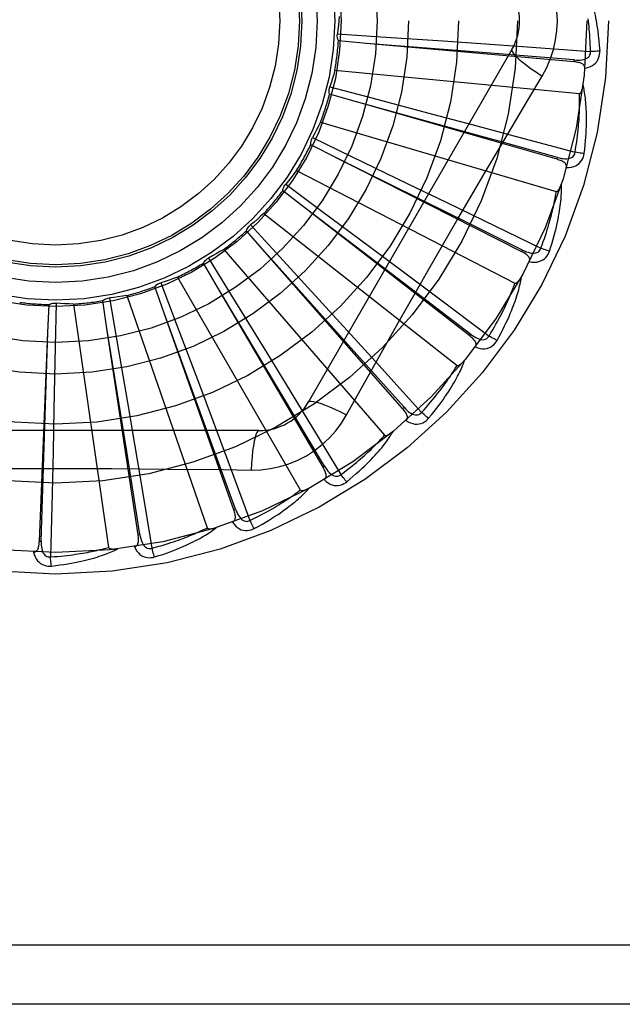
# Model space of a CAD drawing. Header units: inches. Extents: x 0 to 189, y 0 to 122.
# Tile 88 of 226: x 40.853 to 41.16, y 77.746 to 78.246. Entities that reach past the tile are written whole.
import ezdxf

# ---------------------------------------------------------------- set-up
doc = ezdxf.new("R2010")
doc.units = ezdxf.units.IN
doc.header["$LTSCALE"] = 10.3888888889
doc.header["$MEASUREMENT"] = 0
doc.linetypes.add('HIDDEN', pattern=[0.2, 0.1, -0.1])
doc.layers.add('LEFTHAND_DOOR_ASSEMBLY', color=7, linetype='CONTINUOUS')

msp = doc.modelspace()

# ---------------------------------------------------------------- linework, layer by layer
at = {"layer": 'LEFTHAND_DOOR_ASSEMBLY', "color": 8, "linetype": 'HIDDEN'}
for p, q in [((41.0150885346, 78.2389488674), (41.0371310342, 78.2374746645)), ((41.0371310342, 78.2374746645), (41.0689233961, 78.2352988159)), ((41.0298430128, 78.2340346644), (41.015641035, 78.2353121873)), ((41.1355223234, 78.2246800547), (41.0298430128, 78.2340346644)), ((41.0689233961, 78.2352988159), (41.09039768, 78.23379687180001)), ((41.09039768, 78.23379687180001), (41.1116326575, 78.23228084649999)), ((41.1116326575, 78.23228084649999), (41.1438434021, 78.2299339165)), ((41.10389360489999, 78.2309244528), (41.0004516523, 78.0517577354)), ((41.1355224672, 78.224680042), (41.1356067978, 78.2256359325)), ((41.0138106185, 78.22046066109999), (41.1382135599, 78.2085816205)), ((41.0112569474, 78.2119405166), (41.0326221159, 78.20632138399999)), ((41.0248147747, 78.2043228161), (41.0111112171, 78.2082649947)), ((41.1268139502, 78.1751373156), (41.0248147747, 78.2043228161)), ((41.0326221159, 78.20632138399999), (41.0634281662, 78.1981681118)), ((41.0634281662, 78.1981681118), (41.084230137, 78.1926292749)), ((41.0065032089, 78.1940282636), (41.1264099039, 78.1588204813)), ((41.084230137, 78.1926292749), (41.104794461, 78.1871219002)), ((41.104794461, 78.1871219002), (41.1359789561, 78.1787214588)), ((41.0142543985, 78.17609950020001), (41.0015445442, 78.1825638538)), ((41.002383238, 78.1861453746), (41.0222988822, 78.1765844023)), ((41.0222988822, 78.1765844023), (41.0510052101, 78.162748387)), ((41.1088869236, 78.1281379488), (41.0142543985, 78.17609950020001)), ((41.126814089, 78.1751372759), (41.1270777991, 78.1760599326)), ((40.9943254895, 78.16945647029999), (41.1054021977, 78.1121924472)), ((40.9887881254, 78.162495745), (41.006534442, 78.14933849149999)), ((41.0510052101, 78.162748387), (41.0703830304, 78.15337284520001)), ((40.9985435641, 78.1503847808), (40.9872867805, 78.15913767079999)), ((41.0703830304, 78.15337284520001), (41.0895334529, 78.1440731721)), ((40.977717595, 78.14763336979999), (41.07594971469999, 78.07038277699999)), ((41.049065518, 78.1119807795), (40.9984974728, 78.1504198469)), ((41.0823891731, 78.0853806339), (40.9985435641, 78.1503847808)), ((41.006534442, 78.14933849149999), (41.032103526, 78.1303198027)), ((40.9709629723, 78.141846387), (40.9858985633, 78.1255683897)), ((41.0895334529, 78.1440731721), (41.1185646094, 78.12992283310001)), ((40.978250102, 78.1281080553), (40.968853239, 78.1388331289)), ((40.9572797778, 78.1293477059), (41.0391169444, 78.034902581)), ((41.0205910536, 78.0808367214), (40.97821148, 78.12815121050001)), ((41.0482783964, 78.0484107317), (40.978250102, 78.1281080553)), ((41.032103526, 78.1303198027), (41.049356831, 78.1174464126)), ((41.1088870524, 78.12813788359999), (41.1093206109, 78.1289939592)), ((40.9541074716, 78.1100744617), (40.9469101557, 78.1223840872)), ((40.9495520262, 78.1249436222), (40.9611370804, 78.1061332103)), ((40.9858985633, 78.1255683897), (41.0074062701, 78.1020544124)), ((41.049356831, 78.1174464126), (41.0664012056, 78.1046905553)), ((40.9253291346, 78.1123983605), (40.9331449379, 78.0917353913)), ((40.9337507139, 78.1152603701), (40.9962351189, 78.0070342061)), ((41.0829770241, 78.0861390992), (41.049065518, 78.1119807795)), ((40.92698825, 78.0969357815), (40.922250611, 78.110385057)), ((40.9867371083, 78.0556443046), (40.9540777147, 78.1101241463)), ((41.0077874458, 78.01856443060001), (40.9541074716, 78.1100744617)), ((40.8720194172, 78.1020201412), (40.8715957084, 78.0799324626)), ((40.8809014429, 78.10154715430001), (40.8986863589, 77.9778503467)), ((40.8978725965, 78.0891668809), (40.8957658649, 78.1032697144)), ((40.8991697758, 78.1046640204), (40.90293384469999, 78.0828953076)), ((40.9079808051, 78.1058805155), (40.9488540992, 77.9877848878)), ((40.9611370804, 78.1061332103), (40.9778060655, 78.0789738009)), ((41.0074062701, 78.1020544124), (41.02191148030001, 78.0861484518)), ((41.0664012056, 78.1046905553), (41.0922297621, 78.08530174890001)), ((40.8678128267, 78.087048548), (40.8684131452, 78.1012952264)), ((40.9487272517, 78.0373140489), (40.9269684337, 78.09699019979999)), ((40.96237977, 77.9969204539), (40.92698825, 78.0969357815)), ((40.9331449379, 78.0917353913), (40.9443727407, 78.06191216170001)), ((40.8634972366, 77.98104382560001), (40.8678128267, 78.087048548)), ((40.8658354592, 78.0236180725), (40.86781465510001, 78.0871064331)), ((40.907935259, 78.0265084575), (40.897863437, 78.089224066)), ((40.9136965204, 77.9842610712), (40.8978725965, 78.0891668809)), ((40.90293384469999, 78.0828953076), (40.9083146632, 78.05148614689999)), ((41.02191148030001, 78.0861484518), (41.036233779, 78.0703974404)), ((41.08238928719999, 78.0853805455), (41.0829770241, 78.0861390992)), ((40.8715957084, 78.0799324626), (40.8709350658, 78.04807257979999)), ((40.9778060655, 78.0789738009), (40.9890389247, 78.06061015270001)), ((41.0489991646, 78.04904423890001), (41.0205910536, 78.0808367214)), ((41.036233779, 78.0703974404), (41.0579262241, 78.0464709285)), ((40.9443727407, 78.06191216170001), (40.9519272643, 78.0417545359)), ((40.9890389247, 78.06061015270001), (41.0001215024, 78.0424332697)), ((41.0197819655, 78.04519699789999), (41.0266849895, 78.0575721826)), ((40.9083146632, 78.05148614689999), (40.9119178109, 78.03026309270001)), ((41.0086150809, 78.0190500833), (40.9867371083, 78.0556443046)), ((40.8709350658, 78.04807257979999), (40.8704566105, 78.0265511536)), ((41.0482784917, 78.0484106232), (41.0489991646, 78.04904423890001)), ((40.9519272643, 78.0417545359), (40.9593695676, 78.0218087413)), ((41.0001215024, 78.0424332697), (41.0168938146, 78.0148338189)), ((40.9751925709, 78.037174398), (40.7683086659, 78.037174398)), ((40.963284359, 77.9972406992), (40.9487272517, 78.0373140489)), ((40.8704566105, 78.0265511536), (40.8699527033, 78.0052680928)), ((40.9146453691, 77.9844043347), (40.907935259, 78.0265084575)), ((40.9119178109, 78.03026309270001), (40.9154508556, 78.0092692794)), ((40.8644560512, 77.9810049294), (40.8658354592, 78.0236180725)), ((40.9593695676, 78.0218087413), (40.9706155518, 77.9915338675)), ((41.0077875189, 78.0185643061), (41.0086150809, 78.0190500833)), ((40.9154508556, 78.0092692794), (40.9207640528, 77.9774131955)), ((40.8699527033, 78.0052680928), (40.8691410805, 77.9729821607)), ((40.9623798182, 77.9969203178), (40.963284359, 77.9972406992)), ((40.9136965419, 77.9842609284), (40.9146453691, 77.9844043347)), ((40.8634972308, 77.98104368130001), (40.8644560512, 77.9810049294)), ((41.3552506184, 77.7755077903), (40.2632506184, 77.7755077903)), ((41.3552506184, 77.7455077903), (40.2932506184, 77.7455077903))]:
    msp.add_line(p, q, dxfattribs=at)
for points in [[(41.126992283, 78.2455077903), (41.1267704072, 78.2503849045), (41.1261159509, 78.2552174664), (41.1250313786, 78.259993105), (41.1235199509, 78.264665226), (41.1215875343, 78.2691881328), (41.1192405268, 78.2735513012)], [(41.1413654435, 78.2643101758), (41.141668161, 78.2636429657), (41.1419716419, 78.2629399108), (41.1422751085, 78.2622017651), (41.1425793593, 78.2614257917), (41.14288507, 78.26061001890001), (41.1431914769, 78.2597528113), (41.143498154, 78.2588525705), (41.1438044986, 78.25790718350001), (41.1441097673, 78.256914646), (41.1444136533, 78.2558730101), (41.1447155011, 78.2547803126), (41.1450152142, 78.2536345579), (41.1453123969, 78.25243401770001), (41.1456067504, 78.2511758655), (41.145898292, 78.2498580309), (41.1461849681, 78.248476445), (41.1464649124, 78.2470258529), (41.1467369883, 78.2455077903)], [(41.0159836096, 78.2477983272), (41.0158097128, 78.2455770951), (41.0156025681, 78.2433617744), (41.0153621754, 78.24115236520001), (41.0150885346, 78.2389488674)], [(41.1192405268, 78.21746427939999), (41.1215839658, 78.2218224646), (41.1235156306, 78.226343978), (41.12503005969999, 78.2310201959), (41.1261177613, 78.2358005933), (41.1267722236, 78.2406333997), (41.126992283, 78.2455077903)], [(41.1438434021, 78.2299339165), (41.1437958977, 78.2317836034), (41.1437346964, 78.23355859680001), (41.1436591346, 78.23525732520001), (41.1435712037, 78.2368845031), (41.1434722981, 78.2384433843), (41.14336354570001, 78.2399367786), (41.143246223, 78.2413677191), (41.1431212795, 78.2427387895), (41.142989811, 78.24405280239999), (41.1428526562, 78.2453121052), (41.1427107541, 78.2465192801)], [(41.1467369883, 78.2455077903), (41.1471351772, 78.2430724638), (41.1474929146, 78.2405913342), (41.1478088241, 78.23806517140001), (41.1480833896, 78.2354938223), (41.1483169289, 78.2328771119), (41.1485079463, 78.2302158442)], [(41.015641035, 78.2353121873), (41.0154065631, 78.2358875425), (41.0152286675, 78.2364800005), (41.015106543, 78.23709547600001), (41.0150416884, 78.2377186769), (41.0150358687, 78.238334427), (41.0150885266, 78.2389488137)], [(41.1356067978, 78.2256359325), (41.1034405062, 78.2282108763), (41.0931075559, 78.2290413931), (41.0297852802, 78.234039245)], [(41.1038934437, 78.2309241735), (41.1038304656, 78.2303560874), (41.1041602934, 78.2295717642), (41.1048640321, 78.2286012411), (41.105928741, 78.227449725), (41.1073556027, 78.2261174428), (41.1091349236, 78.2246214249), (41.111243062, 78.2229826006), (41.1136536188, 78.2212248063), (41.1163459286, 78.2193670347), (41.1192422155, 78.2174631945)], [(41.1356065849, 78.2256373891), (41.1366425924, 78.22557633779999), (41.1376253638, 78.2255666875), (41.13855746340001, 78.2256112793), (41.139435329, 78.22571221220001), (41.1402582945, 78.2258741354), (41.1410193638, 78.2260979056), (41.1417160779, 78.226383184), (41.1423312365, 78.2267344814), (41.1428466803, 78.2271545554), (41.14326089, 78.227637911), (41.1435654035, 78.2281823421), (41.1437634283, 78.22876220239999), (41.1438559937, 78.2293481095), (41.14384368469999, 78.22993826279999)], [(41.1409480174, 78.22145692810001), (41.1422722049, 78.2217593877), (41.1434689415, 78.2221645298), (41.1445463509, 78.22267426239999), (41.1454938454, 78.223282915), (41.146311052, 78.2239880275), (41.1469954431, 78.2247782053), (41.1475457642, 78.2256516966), (41.1479684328, 78.2265745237), (41.1482602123, 78.22752215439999), (41.1484411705, 78.2284639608), (41.1485243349, 78.2293576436), (41.1485079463, 78.2302158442)], [(41.1485079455, 78.2302158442), (41.1478916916, 78.2301497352), (41.147187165, 78.2300893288), (41.1464184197, 78.2300368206), (41.1455948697, 78.22999287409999), (41.1447261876, 78.2299582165), (41.143843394, 78.2299341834)], [(41.1409478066, 78.22145189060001), (41.1409435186, 78.221914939), (41.1408572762, 78.2223385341), (41.1406839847, 78.2227238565), (41.1404389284, 78.2230673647), (41.1401348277, 78.2233633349), (41.1397742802, 78.2236194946), (41.1393618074, 78.2238406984), (41.1389043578, 78.2240298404), (41.1384087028, 78.2241901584), (41.1378798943, 78.2243254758), (41.1373246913, 78.2244401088), (41.1367447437, 78.2245358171), (41.1361444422, 78.2246161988), (41.1355223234, 78.2246800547)], [(41.0138106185, 78.22046066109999), (41.0132194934, 78.21831247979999), (41.0125968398, 78.21617639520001), (41.0119426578, 78.2140524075), (41.0112569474, 78.2119405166)], [(41.0974937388, 78.1808423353), (41.1119493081, 78.2052545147), (41.1192405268, 78.21746427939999)], [(41.0111112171, 78.2082649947), (41.0109898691, 78.2088743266), (41.0109273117, 78.2094897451), (41.0109238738, 78.2101172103), (41.0109781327, 78.210741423), (41.0110889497, 78.2113471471), (41.0112569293, 78.2119404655)], [(41.13821356, 78.2085816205), (41.1383857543, 78.20859785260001), (41.1385449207, 78.2086541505), (41.1386906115, 78.2087544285), (41.1388241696, 78.2088869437), (41.1389463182, 78.2090421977), (41.1390584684, 78.2092173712), (41.1391617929, 78.2094063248), (41.1392577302, 78.2096095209), (41.13934806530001, 78.2098256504), (41.1394329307, 78.2100538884), (41.1395129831, 78.2102931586), (41.1395884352, 78.210542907), (41.1396596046, 78.2108018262), (41.1397268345, 78.2110711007), (41.1397905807, 78.2113510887), (41.1398508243, 78.21164296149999), (41.1399079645, 78.2119478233), (41.1399612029, 78.2122662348), (41.1400097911, 78.2125992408), (41.1400539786, 78.212946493)], [(41.140612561, 78.17811552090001), (41.1408831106, 78.1803279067), (41.1411129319, 78.1824490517), (41.14130468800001, 78.18447636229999), (41.1414612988, 78.186415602), (41.1415850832, 78.1882707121), (41.1416787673, 78.1900450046), (41.1417445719, 78.1917421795), (41.1417850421, 78.1933653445), (41.1418023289, 78.19491793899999), (41.1417988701, 78.1964029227), (41.1417767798, 78.1978235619), (41.1417384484, 78.19918257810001), (41.1416866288, 78.200483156), (41.1416217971, 78.201727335), (41.1415451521, 78.2029177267), (41.1414565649, 78.2040558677), (41.14135574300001, 78.2051436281), (41.1412436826, 78.2061826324), (41.1411206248, 78.2071744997), (41.1409881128, 78.2081211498), (41.1408472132, 78.2090244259), (41.1406993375, 78.209886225), (41.1405463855, 78.2107083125), (41.1403877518, 78.21149296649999), (41.1402231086, 78.2122433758), (41.1400531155, 78.2129585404)], [(41.1359789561, 78.1787214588), (41.1362823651, 78.1805467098), (41.1365581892, 78.1823012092), (41.1368054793, 78.1839835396), (41.137027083, 78.1855979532), (41.137224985, 78.1871473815), (41.1374008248, 78.1886343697), (41.13755642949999, 78.1900616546), (41.1376932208, 78.1914315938), (41.1378128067, 78.1927467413), (41.1379164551, 78.1940092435), (41.1380055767, 78.1952214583), (41.1380813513, 78.1963853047), (41.1381450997, 78.19750286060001), (41.1381978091, 78.1985760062), (41.1382407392, 78.19960675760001), (41.1382743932, 78.2005967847), (41.1382995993, 78.2015479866), (41.1383166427, 78.2024616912), (41.1383259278, 78.2033394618), (41.1383279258, 78.2041824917), (41.1383230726, 78.2049920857), (41.1383118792, 78.2057694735), (41.138294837, 78.2065159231), (41.1382724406, 78.2072326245), (41.1382454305, 78.2079213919), (41.1382135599, 78.2085816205)], [(41.1270777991, 78.1760599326), (41.0959801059, 78.1846758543), (41.0859910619, 78.1874468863), (41.0247589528, 78.2043382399)], [(41.0065032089, 78.1940282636), (41.0055162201, 78.1920307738), (41.0045005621, 78.1900511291), (41.0034562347, 78.1880893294), (41.002383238, 78.1861453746)], [(41.0015445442, 78.1825638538), (41.0015407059, 78.1831851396), (41.0015957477, 78.18380127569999), (41.0017111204, 78.1844180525), (41.0018825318, 78.1850207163), (41.0021059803, 78.1855945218), (41.0023832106, 78.18614532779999)], [(41.0266849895, 78.0575721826), (41.0405846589, 78.0822614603), (41.0475777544, 78.0946332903), (41.0546123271, 78.1070026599), (41.0616689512, 78.1193594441), (41.0687737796, 78.1316989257), (41.0759056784, 78.1440241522), (41.0830797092, 78.1563188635), (41.0902766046, 78.1686010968), (41.0974937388, 78.1808423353)], [(41.1270778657, 78.17606140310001), (41.1280835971, 78.1758053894), (41.1290467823, 78.17560992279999), (41.1299704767, 78.1754773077), (41.1308515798, 78.1754102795), (41.1316903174, 78.1754135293), (41.1324799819, 78.1754892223), (41.13321809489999, 78.17563749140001), (41.1338886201, 78.1758660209), (41.1344742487, 78.17618095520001), (41.1349724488, 78.1765771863), (41.1353744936, 78.1770541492), (41.1356786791, 78.17758605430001), (41.1358804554, 78.1781438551), (41.135980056, 78.1787256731)], [(41.1315316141, 78.1709456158), (41.1328891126, 78.1709920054), (41.1341408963, 78.1711633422), (41.1352953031, 78.1714599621), (41.1363408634, 78.1718783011), (41.1372767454, 78.1724160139), (41.1380983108, 78.1730623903), (41.1388039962, 78.1738159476), (41.1393936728, 78.1746421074), (41.1398595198, 78.1755173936), (41.1402154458, 78.1764079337), (41.1404662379, 78.1772697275), (41.140612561, 78.17811552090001)], [(41.1406125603, 78.1781155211), (41.1399949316, 78.17816723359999), (41.1392917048, 78.17824125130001), (41.1385269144, 78.178335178), (41.1377099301, 78.1784478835), (41.1368503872, 78.1785782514), (41.1359789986, 78.1787217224)], [(41.1093206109, 78.1289939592), (41.08041546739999, 78.1433394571), (41.0711313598, 78.14795085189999), (41.0142025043, 78.1761252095)], [(41.1315305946, 78.1709422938), (41.1316139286, 78.1713967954), (41.1316093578, 78.1718284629), (41.1315121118, 78.1722395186), (41.1313365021, 78.1726232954), (41.1310939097, 78.17297146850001), (41.1307883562, 78.1732912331), (41.1304252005, 78.1735865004), (41.130011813, 78.1738587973), (41.1295554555, 78.1741100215), (41.1290618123, 78.1743429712), (41.1285383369, 78.1745606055), (41.1279869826, 78.17476434), (41.1274127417, 78.174956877), (41.1268139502, 78.1751373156)], [(40.9943254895, 78.16945647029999), (40.9929783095, 78.16768186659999), (40.9916063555, 78.16593021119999), (40.9902096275, 78.16420150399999), (40.9887881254, 78.162495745)], [(40.9872867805, 78.15913767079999), (40.9874005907, 78.15974845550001), (40.98757124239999, 78.1603430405), (40.9878012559, 78.16092683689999), (40.9880836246, 78.1614861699), (40.9884116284, 78.1620073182), (40.9887880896, 78.1624957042)], [(41.1229998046, 78.1284509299), (41.1236841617, 78.130572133), (41.1243112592, 78.1326114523), (41.1248832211, 78.1345658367), (41.1254040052, 78.1364403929), (41.1258766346, 78.1382385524), (41.1263044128, 78.1399630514), (41.1266902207, 78.1416171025), (41.1270371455, 78.1432032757), (41.1273479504, 78.1447245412), (41.1276255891, 78.146183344), (41.1278727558, 78.14758249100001), (41.1280923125, 78.1489242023), (41.1282875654, 78.1502110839), (41.1284593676, 78.15144504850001), (41.1286093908, 78.1526284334), (41.1287377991, 78.153762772), (41.1288446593, 78.1548499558), (41.1289312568, 78.15589139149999), (41.128998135, 78.1568886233), (41.1290471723, 78.1578432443), (41.1290797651, 78.1587568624), (41.1290976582, 78.1596310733), (41.1291030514, 78.160467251), (41.1290957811, 78.1612677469), (41.1290761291, 78.1620357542), (41.1290445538, 78.16277016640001)], [(41.1264099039, 78.1588204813), (41.1265820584, 78.158803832), (41.1267490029, 78.1588289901), (41.1269110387, 78.1588998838), (41.1270672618, 78.1590047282), (41.127216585, 78.1591340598), (41.1273598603, 78.15928484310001), (41.1274970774, 78.1594508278), (41.127629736, 78.15963219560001), (41.1277593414, 78.1598273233), (41.1278858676, 78.16003537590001), (41.1280097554, 78.1602551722), (41.1281311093, 78.1604861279), (41.1282499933, 78.1607268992), (41.1283669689, 78.1609785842), (41.1284825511, 78.1612414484), (41.1285969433, 78.1615166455), (41.1287124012, 78.1618102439), (41.1288232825, 78.1621077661), (41.1289240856, 78.16239520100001), (41.1290166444, 78.162677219)], [(41.1185646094, 78.12992283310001), (41.1192079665, 78.1316576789), (41.1198108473, 78.1333282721), (41.1203720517, 78.13493340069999), (41.1208951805, 78.136476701), (41.1213827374, 78.1379606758), (41.1218368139, 78.1393875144), (41.122259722, 78.140759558), (41.122653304, 78.14207885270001), (41.1230196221, 78.14334760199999), (41.1233603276, 78.1445676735), (41.1236772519, 78.14574111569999), (41.1239719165, 78.1468695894), (41.1242460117, 78.1479548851), (41.12450086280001, 78.1489986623), (41.124738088, 78.15000266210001), (41.1249584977, 78.150968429), (41.1251632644, 78.1518976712), (41.1253529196, 78.1527916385), (41.125528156, 78.1536517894), (41.1256896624, 78.1544792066), (41.1258381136, 78.15527508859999), (41.125974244, 78.1560405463), (41.1260987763, 78.1567767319), (41.1262124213, 78.1574847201), (41.1263162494, 78.1581661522), (41.1264099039, 78.1588204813)], [(40.977717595, 78.14763336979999), (40.9760589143, 78.14614579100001), (40.9743802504, 78.1446854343), (40.97268160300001, 78.14325229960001), (40.9709629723, 78.141846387)], [(40.968853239, 78.1388331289), (40.96908058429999, 78.1394113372), (40.969360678, 78.13996288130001), (40.9696970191, 78.1404925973), (40.9700801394, 78.14098838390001), (40.9705008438, 78.1414380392), (40.9709629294, 78.1418463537)], [(40.9572797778, 78.1293477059), (40.95536954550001, 78.128200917), (40.9534448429, 78.12708464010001), (40.9515056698, 78.1259988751), (40.9495520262, 78.1249436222)], [(41.112724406, 78.1231260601), (41.1128922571, 78.1235566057), (41.1129694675, 78.1239813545), (41.1129517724, 78.1244033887), (41.1128519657, 78.1248134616), (41.1126796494, 78.1252012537), (41.1124401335, 78.1255730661), (41.1121394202, 78.12593172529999), (41.1117850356, 78.1262773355), (41.1113844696, 78.12661038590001), (41.1109438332, 78.1269325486), (41.1104710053, 78.1272453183), (41.1099681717, 78.1275497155), (41.1094407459, 78.1278474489), (41.1088869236, 78.1281379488)], [(41.1093209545, 78.12899539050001), (41.1102600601, 78.1285536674), (41.11116884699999, 78.1281794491), (41.1120507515, 78.1278744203), (41.1129032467, 78.12764185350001), (41.1137274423, 78.1274863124), (41.1145171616, 78.12741119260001), (41.1152699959, 78.1274170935), (41.1159716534, 78.1275145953), (41.1166063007, 78.1277130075), (41.1171704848, 78.12800779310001), (41.11765553, 78.1284000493), (41.1180548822, 78.1288647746), (41.1183585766, 78.1293743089), (41.1185664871, 78.1299267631)], [(41.1127260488, 78.1231291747), (41.1140677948, 78.1229178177), (41.1153293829, 78.1228491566), (41.1165190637, 78.1229219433), (41.1176249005, 78.1231348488), (41.1186456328, 78.1234857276), (41.1195746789, 78.1239649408), (41.1204102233, 78.12457132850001), (41.1211455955, 78.1252709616), (41.12176867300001, 78.126042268), (41.1222867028, 78.1268493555), (41.1226960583, 78.1276481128), (41.1229998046, 78.1284509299)], [(41.1229998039, 78.1284509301), (41.1224031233, 78.12861859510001), (41.1217266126, 78.1288243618), (41.1209934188, 78.1290613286), (41.1202125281, 78.1293266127), (41.1193931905, 78.1296172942), (41.1185647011, 78.12992308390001)], [(40.9469101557, 78.1223840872), (40.9472428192, 78.1229088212), (40.9476222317, 78.12339739), (40.9480527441, 78.12385388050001), (40.9485227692, 78.1242682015), (40.9490209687, 78.12463011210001), (40.9495519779, 78.12494359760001)], [(40.922250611, 78.110385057), (40.92267656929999, 78.11083735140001), (40.9231415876, 78.1112452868), (40.9236507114, 78.1116120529), (40.9241906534, 78.1119299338), (40.9247483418, 78.1121910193), (40.9253290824, 78.1123983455)], [(40.9337507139, 78.1152603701), (40.9316579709, 78.114495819), (40.9295567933, 78.113763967), (40.9274471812, 78.1130648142), (40.9253291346, 78.1123983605)], [(41.0922297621, 78.08530174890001), (41.0931898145, 78.0868834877), (41.0940979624, 78.08840979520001), (41.0949527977, 78.0898797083), (41.0957585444, 78.0912961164), (41.0965181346, 78.09266100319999), (41.0972340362, 78.09397612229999), (41.0979089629, 78.0952433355), (41.09854511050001, 78.0964643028), (41.0991449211, 78.0976407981), (41.0997103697, 78.09877434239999), (41.1002436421, 78.09986660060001), (41.1007465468, 78.1009189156), (41.1012210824, 78.1019327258), (41.101668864, 78.1029094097), (41.1020918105, 78.1038503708), (41.1024910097, 78.10475697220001), (41.1028679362, 78.1056306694), (41.1032233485, 78.1064725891), (41.1035582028, 78.1072840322), (41.1038733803, 78.1080659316), (41.1041697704, 78.1088193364), (41.1044483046, 78.1095451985), (41.1047099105, 78.1102445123), (41.1049554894, 78.11091819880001), (41.1051864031, 78.111567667), (41.1054021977, 78.1121924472)], [(41.096306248, 78.0830170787), (41.0973796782, 78.0849704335), (41.098381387, 78.0868542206), (41.0993128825, 78.0886650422), (41.1001790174, 78.0904071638), (41.1009834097, 78.0920833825), (41.1017298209, 78.09369576), (41.102421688, 78.0952469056), (41.1030625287, 78.0967387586), (41.1036556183, 78.0981737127), (41.10420432, 78.09955360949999), (41.1047118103, 78.1008806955), (41.1051813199, 78.1021566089), (41.1056165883, 78.1033832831), (41.1060188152, 78.1045624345), (41.1063900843, 78.1056960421), (41.1067308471, 78.10678558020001), (41.107041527, 78.1078328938), (41.1073236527, 78.1088391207), (41.1075780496, 78.1098056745), (41.107806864, 78.1107337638), (41.1080117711, 78.1116247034), (41.1081947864, 78.1124797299), (41.1083583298, 78.1132997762), (41.1085026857, 78.11408718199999), (41.1086287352, 78.1148450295), (41.1087367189, 78.1155721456)], [(41.1054021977, 78.1121924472), (41.1055680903, 78.1121435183), (41.1057367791, 78.11213662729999), (41.1059093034, 78.1121755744), (41.1060825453, 78.1122489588), (41.1062536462, 78.1123476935), (41.1064228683, 78.11246863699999), (41.1065890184, 78.1126056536), (41.1067536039, 78.112758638), (41.1069177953, 78.1129257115), (41.1070814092, 78.1131060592), (41.1072446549, 78.1132984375), (41.1074075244, 78.1135022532), (41.1075698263, 78.1137161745), (41.1077323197, 78.11394117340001), (41.1078955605, 78.1141774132), (41.1080599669, 78.1144259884), (41.1082262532, 78.1146876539), (41.1083940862, 78.1149635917), (41.1085633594, 78.11525541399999), (41.1087341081, 78.11556258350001)], [(40.8684131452, 78.1012952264), (40.8689766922, 78.1015568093), (40.8695600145, 78.1017626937), (40.8701689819, 78.1019139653), (40.8707883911, 78.1020083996), (40.8714031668, 78.1020435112), (40.8720193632, 78.1020201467)], [(40.8809014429, 78.10154715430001), (40.8786744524, 78.1016151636), (40.8764517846, 78.1017166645), (40.8742334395, 78.101851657), (40.8720194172, 78.1020201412)], [(40.8957658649, 78.1032697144), (40.8962697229, 78.103633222), (40.89680354, 78.1039457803), (40.8973728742, 78.1042095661), (40.8979632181, 78.1044195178), (40.898560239, 78.1045703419), (40.8991697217, 78.10466401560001)], [(40.9079808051, 78.1058805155), (40.9057811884, 78.105525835), (40.9035794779, 78.105204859), (40.9013756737, 78.1049175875), (40.8991697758, 78.1046640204)], [(41.0852085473, 78.0797325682), (41.085455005, 78.0801238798), (41.0856112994, 78.0805265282), (41.0856738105, 78.0809443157), (41.0856533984, 78.08136583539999), (41.0855575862, 78.0817792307), (41.0853927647, 78.08218965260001), (41.0851653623, 78.08259874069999), (41.0848827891, 78.083005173), (41.084552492, 78.0834080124), (41.0841807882, 78.0838077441), (41.0837756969, 78.0842043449), (41.0833395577, 78.08459840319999), (41.0828780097, 78.0849905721), (41.0823891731, 78.0853806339)], [(41.0829776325, 78.0861404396), (41.0838161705, 78.0855289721), (41.0846377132, 78.0849895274), (41.0854459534, 78.08452310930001), (41.0862390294, 78.0841334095), (41.0870188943, 78.0838246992), (41.0877801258, 78.0836014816), (41.0885204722, 78.083464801), (41.0892279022, 78.08342775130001), (41.0898886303, 78.0835024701), (41.0904984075, 78.083685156), (41.0910489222, 78.08397852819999), (41.0915290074, 78.0843592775), (41.0919236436, 78.0848021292), (41.0922323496, 78.0853052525)], [(41.0852110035, 78.07973581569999), (41.0864885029, 78.07927435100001), (41.08771429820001, 78.0789681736), (41.0888962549, 78.0788144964), (41.0900224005, 78.0788142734), (41.091091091, 78.0789656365), (41.0920940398, 78.0792603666), (41.0930292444, 78.0796976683), (41.0938837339, 78.0802454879), (41.0946415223, 78.0808849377), (41.095302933, 78.0815794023), (41.0958560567, 78.08228625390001), (41.096306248, 78.0830170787)], [(41.0963062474, 78.0830170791), (41.0957520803, 78.0832946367), (41.0951267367, 78.0836247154), (41.0944516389, 78.0839961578), (41.0937350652, 78.08440443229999), (41.092985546, 78.0848449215), (41.0922298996, 78.0853019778)], [(41.0614966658, 78.0434560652), (41.0629203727, 78.0451709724), (41.0642604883, 78.0468311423), (41.0655178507, 78.0484329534), (41.0666980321, 78.0499796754), (41.0678051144, 78.0514733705), (41.0688431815, 78.05291535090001), (41.0698161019, 78.05430752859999), (41.0707276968, 78.055651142), (41.0715816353, 78.0569479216), (41.0723815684, 78.0581990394), (41.0731310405, 78.0594061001), (41.0738335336, 78.06057010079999), (41.0744930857, 78.06169223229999), (41.0751111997, 78.062773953), (41.0756902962, 78.06381681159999), (41.0762310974, 78.06482217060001), (41.0767343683, 78.0657917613), (41.0772018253, 78.0667264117), (41.0776345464, 78.0676273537), (41.0780348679, 78.0684953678), (41.0784046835, 78.0693314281), (41.0787462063, 78.0701363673), (41.079061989, 78.0709106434), (41.0793527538, 78.0716565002), (41.079619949, 78.0723767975), (41.0798635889, 78.0730703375)], [(41.07594971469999, 78.07038277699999), (41.0761033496, 78.070303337), (41.0762676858, 78.0702646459), (41.0764444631, 78.0702702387), (41.0766284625, 78.0703095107), (41.076815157, 78.0703740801), (41.0770042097, 78.0704608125), (41.0771932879, 78.0705639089), (41.0773838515, 78.0706829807), (41.0775766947, 78.0708159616), (41.0777714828, 78.0709620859), (41.0779681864, 78.0711200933), (41.078166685, 78.0712894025), (41.0783665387, 78.0714687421), (41.0785686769, 78.071658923), (41.0787736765, 78.0718600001), (41.078982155, 78.07207296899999), (41.0791985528, 78.072302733), (41.0794119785, 78.0725376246), (41.0796118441, 78.0727663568), (41.079801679, 78.0729926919)], [(41.0579262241, 78.0464709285), (41.0591682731, 78.0478423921), (41.0603488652, 78.0491692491), (41.0614664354, 78.0504508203), (41.0625256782, 78.0516891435), (41.0635298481, 78.0528856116), (41.0644817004, 78.0540414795), (41.0653842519, 78.0551580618), (41.0662399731, 78.056236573), (41.0670515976, 78.0572782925), (41.0678213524, 78.05828434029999), (41.0685516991, 78.0592559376), (41.0692446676, 78.0601940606), (41.0699024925, 78.0610997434), (41.0705270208, 78.0619740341), (41.07112040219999, 78.0628179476), (41.0716839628, 78.0636326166), (41.072219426, 78.0644191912), (41.0727277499, 78.0651786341), (41.0732101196, 78.0659120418), (41.0736675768, 78.0666201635), (41.0741011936, 78.0673038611), (41.0745120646, 78.0679638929), (41.074901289, 78.06860106), (41.0752699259, 78.069216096), (41.0756195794, 78.06981012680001), (41.07594971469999, 78.07038277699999)], [(41.0004516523, 78.0517577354), (41.0009121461, 78.0520965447), (41.0017564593, 78.0522031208), (41.0029488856, 78.052078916), (41.0044784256, 78.05173261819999), (41.00634564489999, 78.051163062), (41.0085308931, 78.0503701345), (41.0110043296, 78.0493638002), (41.0137318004, 78.0481551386), (41.0166861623, 78.0467527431), (41.0197819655, 78.04519699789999)], [(41.0499784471, 78.0423318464), (41.0502941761, 78.0426690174), (41.0505236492, 78.0430345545), (41.0506640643, 78.0434329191), (41.0507238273, 78.0438507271), (41.0507079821, 78.0442747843), (41.050623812, 78.0447089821), (41.0504779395, 78.0451537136), (41.0502773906, 78.0456062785), (41.0500293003, 78.0460643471), (41.0497399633, 78.04652720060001), (41.0494172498, 78.0469932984), (41.0490635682, 78.04746277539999), (41.0486845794, 78.0479352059), (41.0482783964, 78.0484107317)], [(41.0490000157, 78.04904544), (41.0497076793, 78.0482863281), (41.050412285, 78.04760115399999), (41.0511176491, 78.0469902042), (41.051822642, 78.0464574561), (41.05252999, 78.0460067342), (41.0532352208, 78.04564348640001), (41.0539363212, 78.0453691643), (41.0546239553, 78.0451989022), (41.0552868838, 78.0451472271), (41.055920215, 78.0452112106), (41.0565163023, 78.0453950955), (41.057059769, 78.0456781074), (41.0575310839, 78.0460382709), (41.0579294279, 78.04647387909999)], [(41.06149666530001, 78.0434560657), (41.0610050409, 78.04383348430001), (41.0604534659, 78.0442759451), (41.0598608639, 78.04476843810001), (41.0592345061, 78.0453049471), (41.0585818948, 78.0458793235), (41.0579264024, 78.04647112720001)], [(40.9712091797, 78.0171534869), (40.976143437, 78.0173036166), (40.9810107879, 78.0178877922), (40.985796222, 78.0189035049), (40.9904665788, 78.02034191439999), (40.9949977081, 78.0221955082), (40.9993470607, 78.0244483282), (41.0034755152, 78.0270861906), (41.0073521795, 78.0300829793), (41.0109436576, 78.03340980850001), (41.0142277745, 78.0370511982), (41.0171768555, 78.0409843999), (41.0197819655, 78.04519699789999)], [(41.0499809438, 78.04233388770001), (41.0511480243, 78.041638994), (41.0522937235, 78.0411063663), (41.0534252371, 78.04073177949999), (41.05453098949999, 78.040518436), (41.0556090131, 78.0404648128), (41.0566496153, 78.0405644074), (41.0576506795, 78.0408168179), (41.0585934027, 78.0411930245), (41.0594585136, 78.0416775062), (41.0602394, 78.0422342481), (41.0609163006, 78.0428236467), (41.0614966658, 78.0434560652)], [(40.9751922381, 78.0371743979), (40.9746687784, 78.036944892), (40.9741544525, 78.0362670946), (40.9736658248, 78.03517237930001), (40.9732009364, 78.0336745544), (40.9727605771, 78.0317727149), (40.972354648, 78.02948376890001), (40.9719894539, 78.02683865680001), (40.9716724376, 78.0238721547), (40.9714097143, 78.0206116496), (40.9712090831, 78.0171514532)], [(41.0198291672, 78.0111977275), (41.0215516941, 78.0126122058), (41.0231817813, 78.0139887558), (41.0247195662, 78.0153236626), (41.0261711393, 78.0166190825), (41.0275408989, 78.0178762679), (41.0288331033, 78.01909573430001), (41.0300519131, 78.0202786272), (41.0312013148, 78.0214254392), (41.0322852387, 78.0225371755), (41.0333074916, 78.0236142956), (41.0342718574, 78.0246577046), (41.0351819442, 78.0256677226), (41.0360419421, 78.0266447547), (41.036853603, 78.0275899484), (41.0376195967, 78.0285043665), (41.0383408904, 78.0293892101), (41.0390185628, 78.0302460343), (41.0396544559, 78.0310753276), (41.0402498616, 78.0318780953), (41.0408072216, 78.032654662), (41.0413285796, 78.0334056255), (41.0418162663, 78.0341313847), (41.0422728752, 78.0348319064), (41.0426995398, 78.0355092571), (41.0430982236, 78.03616597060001), (41.0434687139, 78.0368008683)], [(41.0391169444, 78.034902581), (41.0392527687, 78.034795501), (41.0394068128, 78.0347264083), (41.039581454, 78.0346984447), (41.03976956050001, 78.0347021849), (41.0399651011, 78.03473025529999), (41.0401671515, 78.0347796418), (41.0403723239, 78.0348450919), (41.0405819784, 78.0349259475), (41.0407965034, 78.0350200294), (41.0410154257, 78.0351266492), (41.0412384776, 78.03524457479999), (41.0414654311, 78.0353732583), (41.0416956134, 78.0355115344), (41.0419300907, 78.0356600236), (41.0421694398, 78.0358186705), (41.0424144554, 78.035988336), (41.0426658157, 78.0361692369), (41.0429244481, 78.0363632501), (41.04319165, 78.0365725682), (41.0434669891, 78.0367964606)], [(41.0168938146, 78.0148338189), (41.0183729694, 78.0159454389), (41.0197833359, 78.01702488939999), (41.0211232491, 78.01807179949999), (41.0223977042, 78.01908728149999), (41.0236101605, 78.0200720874), (41.0247635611, 78.0210269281), (41.0258611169, 78.0219525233), (41.0269054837, 78.02284959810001), (41.0278995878, 78.02371889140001), (41.0288458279, 78.0245610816), (41.0297468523, 78.0253769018), (41.0306048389, 78.0261669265), (41.0314221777, 78.0269317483), (41.0322008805, 78.0276720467), (41.0329432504, 78.0283884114), (41.0336508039, 78.0290817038), (41.0343254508, 78.0297527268), (41.0349683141, 78.0304022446), (41.035580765, 78.0310311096), (41.0361639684, 78.0316398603), (41.0367191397, 78.0322291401), (41.0372474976, 78.0327994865), (41.0377502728, 78.0333514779), (41.0382286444, 78.0338856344), (41.0386844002, 78.0344027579), (41.0391169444, 78.034902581)], [(40.7864607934, 78.0173628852), (40.8147921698, 78.01767005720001), (40.8290030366, 78.01779977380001), (40.8432325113, 78.0178923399), (40.8574621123, 78.0179595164), (40.8717008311, 78.0179762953), (40.8859407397, 78.017962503), (40.9001752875, 78.0178969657), (40.9144104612, 78.017805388), (40.9286202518, 78.0176757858)], [(40.9286202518, 78.0176757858), (40.956989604, 78.01736298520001), (40.9712091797, 78.0171534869)], [(41.0083058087, 78.01227319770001), (41.0086799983, 78.0125448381), (41.0089747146, 78.0128605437), (41.0091880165, 78.0132251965), (41.0093257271, 78.0136241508), (41.0093904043, 78.0140435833), (41.0093899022, 78.0144859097), (41.0093307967, 78.0149502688), (41.00921948, 78.0154326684), (41.009062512, 78.0159294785), (41.0088659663, 78.01643875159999), (41.00863731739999, 78.016957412), (41.008378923, 78.01748521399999), (41.0080962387, 78.0180207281), (41.0077874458, 78.01856443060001)], [(41.008616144, 78.0190511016), (41.0091673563, 78.0181717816), (41.0097295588, 78.017365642), (41.010306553, 78.0166322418), (41.0108979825, 78.0159757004), (41.0115072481, 78.0153992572), (41.0121309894, 78.0149091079), (41.0127675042, 78.0145070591), (41.0134104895, 78.0142097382), (41.0140516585, 78.0140335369), (41.0146856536, 78.0139765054), (41.0153057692, 78.014044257), (41.0158929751, 78.0142193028), (41.0164239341, 78.0144837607), (41.0168975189, 78.0148361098)], [(41.0083091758, 78.012275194), (41.0093236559, 78.0113719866), (41.0103478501, 78.0106321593), (41.0113880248, 78.0100502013), (41.0124334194, 78.00963144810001), (41.0134818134, 78.0093747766), (41.0145224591, 78.0092756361), (41.0155532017, 78.0093340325), (41.0165500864, 78.009525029), (41.0174912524, 78.0098370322), (41.0183633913, 78.01023592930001), (41.0191396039, 78.0106865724), (41.0198291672, 78.0111977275)], [(41.0198291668, 78.0111977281), (41.0194178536, 78.0116613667), (41.0189599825, 78.012200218), (41.0184712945, 78.01279596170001), (41.0179577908, 78.0134413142), (41.0174256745, 78.0141288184), (41.0168940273, 78.01483398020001)], [(40.9706155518, 77.9915338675), (40.9722783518, 77.9923454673), (40.9738675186, 77.9931384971), (40.9753813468, 77.9939129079), (40.9768249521, 77.99466884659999), (40.9782018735, 77.995406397), (40.9795151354, 77.99612569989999), (40.980768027, 77.9968268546), (40.9819632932, 77.9975100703), (40.9831039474, 77.998175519), (40.9841924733, 77.9988234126), (40.98523161, 77.9994539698), (40.9862236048, 78.0000673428), (40.9871709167, 78.0006636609), (40.9880756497, 78.00124321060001), (40.9889401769, 78.0018061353), (40.9897661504, 78.0023529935), (40.9905555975, 78.0028842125), (40.9913097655, 78.0034003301), (40.9920301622, 78.0039019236), (40.9927180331, 78.0043893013), (40.9933746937, 78.00486286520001), (40.99400144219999, 78.0053229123), (40.9945995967, 78.00576977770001), (40.9951704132, 78.0062037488), (40.9957157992, 78.0066252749), (40.9962351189, 78.0070342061)], [(40.9728097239, 77.987407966), (40.9747688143, 77.9884708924), (40.9766299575, 77.9895140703), (40.9783925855, 77.9905338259), (40.9800630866, 77.9915311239), (40.9816460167, 77.9925063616), (40.9831456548, 77.9934592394), (40.9845663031, 77.99439009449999), (40.9859119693, 77.9952986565), (40.9871867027, 77.9961851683), (40.9883943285, 77.9970493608), (40.9895387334, 77.9978914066), (40.9906235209, 77.9987109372), (40.991652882, 77.9995075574), (40.9926287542, 78.0002820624), (40.9935539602, 78.0010349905), (40.9944296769, 78.00176733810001), (40.9952572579, 78.002480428), (40.9960386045, 78.00317439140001), (40.9967751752, 78.0038499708), (40.9974694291, 78.0045070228), (40.9981234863, 78.0051457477), (40.9987397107, 78.00576609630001), (40.9993206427, 78.0063675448), (40.9998677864, 78.0069519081), (41.0003835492, 78.0075213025), (41.0008674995, 78.008074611)], [(40.9962351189, 78.0070342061), (40.9963482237, 78.0069033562), (40.9964864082, 78.0068063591), (40.9966526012, 78.0067458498), (40.9968380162, 78.0067139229), (40.9970353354, 78.00670447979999), (40.997243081, 78.0067147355), (40.9974569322, 78.0067401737), (40.9976781, 78.0067798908), (40.9979065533, 78.0068316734), (40.9981416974, 78.00689493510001), (40.998383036, 78.0069685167), (40.9986302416, 78.0070519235), (40.9988824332, 78.0071441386), (40.999140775, 78.0072455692), (40.9994058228, 78.00735605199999), (40.99967852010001, 78.007476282), (40.9999599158, 78.0076065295), (41.0002502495, 78.0077479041), (41.0005501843, 78.0079017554), (41.0008594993, 78.00806763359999)], [(40.9616984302, 77.9906449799), (40.962117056, 77.9908407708), (40.9624660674, 77.9910949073), (40.9627445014, 77.9914125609), (40.9629552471, 77.991778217), (40.9630981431, 77.9921777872), (40.96318137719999, 77.9926121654), (40.9632112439, 77.9930792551), (40.9631932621, 77.9935739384), (40.96313319, 77.9940914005), (40.963036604, 77.9946286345), (40.9629102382, 77.99518128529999), (40.9627563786, 77.99574858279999), (40.9625801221, 77.99632802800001), (40.96237977, 77.9969204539)], [(40.9632855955, 77.9972414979), (40.9636604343, 77.9962737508), (40.9640599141, 77.9953757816), (40.9644876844, 77.9945464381), (40.9649441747, 77.9937898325), (40.9654333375, 77.9931085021), (40.9659530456, 77.9925091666), (40.9665019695, 77.9919939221), (40.9670770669, 77.9915802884), (40.9676733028, 77.9912859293), (40.9682850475, 77.991109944), (40.9689067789, 77.9910591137), (40.9695165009, 77.9911198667), (40.9700879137, 77.9912790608), (40.9706196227, 77.99153541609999)], [(40.9728097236, 77.9874079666), (40.9724935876, 77.9879410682), (40.9721459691, 77.9885568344), (40.9717788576, 77.9892342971), (40.97139676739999, 77.9899651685), (40.9710043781, 77.9907409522), (40.9706157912, 77.9915339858)], [(40.9207640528, 77.9774131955), (40.9225504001, 77.9778954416), (40.9242609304, 77.9783733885), (40.92589396, 77.9788473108), (40.9274545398, 77.9793163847), (40.9289461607, 77.9797800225), (40.9303718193, 77.98023779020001), (40.9317347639, 77.98068916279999), (40.9330377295, 77.9811338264), (40.9342837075, 77.98157137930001), (40.935475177, 77.98200155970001), (40.9366148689, 77.982424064), (40.9377050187, 77.9828386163), (40.9387480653, 77.9832448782), (40.9397461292, 77.98364273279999), (40.9407015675, 77.9840318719), (40.9416161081, 77.9844125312), (40.9424918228, 77.9847847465), (40.9433300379, 77.9851488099), (40.9441323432, 77.985505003), (40.9449000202, 77.9858533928), (40.9456344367, 77.9861941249), (40.9463369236, 77.9865272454), (40.9470088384, 77.9868528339), (40.9476514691, 77.98717093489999), (40.9482667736, 77.9874816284), (40.9488540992, 77.9877848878)], [(40.9221377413, 77.9729466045), (40.9242625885, 77.9736195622), (40.9262875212, 77.9742916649), (40.9282112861, 77.9749594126), (40.930040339, 77.9756225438), (40.9317792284, 77.9762805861), (40.9334320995, 77.9769324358), (40.9350032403, 77.9775776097), (40.936496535, 77.9782150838), (40.9379160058, 77.9788443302), (40.9392653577, 77.979464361), (40.94054844, 77.9800746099), (40.9417687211, 77.9806740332), (40.9429302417, 77.9812614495), (40.9440350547, 77.9818372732), (40.9450860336, 77.98240149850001), (40.9460845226, 77.9829548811), (40.9470321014, 77.9834984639), (40.9479306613, 77.98403201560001), (40.9487817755, 77.9845559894), (40.9495878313, 77.9850697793), (40.9503509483, 77.9855731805), (40.9510734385, 77.98606569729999), (40.9517576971, 77.9865463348), (40.9524055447, 77.9870165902), (40.9530197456, 77.9874780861), (40.9535996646, 77.9879298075)], [(40.9488540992, 77.9877848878), (40.9489403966, 77.98763499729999), (40.949057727, 77.9875136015), (40.9492094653, 77.9874227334), (40.9493854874, 77.9873562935), (40.9495774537, 77.9873096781), (40.949783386, 77.9872804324), (40.94999818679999, 77.9872649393), (40.9502228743, 77.9872620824), (40.9504569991, 77.9872696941), (40.9506998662, 77.98728731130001), (40.9509507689, 77.9873138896), (40.951209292, 77.9873490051), (40.951474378, 77.9873918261), (40.9517472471, 77.9874425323), (40.9520284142, 77.9875008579), (40.9523189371, 77.9875673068), (40.9526250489, 77.9876435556), (40.9529317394, 77.98772581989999), (40.9532244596, 77.98781047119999), (40.9535080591, 77.987898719)], [(40.9617018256, 77.9906461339), (40.9625270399, 77.9895672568), (40.9633927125, 77.988646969), (40.9643039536, 77.9878786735), (40.965251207, 77.98726964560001), (40.9662320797, 77.9868192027), (40.967235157, 77.98652491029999), (40.9682583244, 77.9863871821), (40.9692733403, 77.9863860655), (40.9702565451, 77.98651431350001), (40.9711884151, 77.9867409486), (40.9720358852, 77.9870365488), (40.9728097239, 77.987407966)], [(40.9118399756, 77.9782279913), (40.9122880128, 77.9783409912), (40.9126787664, 77.9785244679), (40.9130122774, 77.9787836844), (40.9132884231, 77.9791028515), (40.913504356, 77.9794681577), (40.9136682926, 77.9798789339), (40.9137860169, 77.9803319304), (40.9138619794, 77.9808210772), (40.9139009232, 77.9813405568), (40.913907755, 77.9818863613), (40.9138882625, 77.9824529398), (40.91384454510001, 77.9830391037), (40.9137811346, 77.9836414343), (40.9136965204, 77.9842610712)], [(40.9146467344, 77.9844048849), (40.9148316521, 77.9833836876), (40.915053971, 77.9824263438), (40.9153170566, 77.9815310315), (40.915622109, 77.9807017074), (40.9159734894, 77.9799401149), (40.9163703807, 77.9792532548), (40.9168118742, 77.9786434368), (40.9172982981, 77.97812844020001), (40.9178280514, 77.9777265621), (40.9183954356, 77.9774379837), (40.9189963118, 77.9772704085), (40.9196065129, 77.9772146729), (40.9201977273, 77.9772628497), (40.9207683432, 77.9774139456)], [(40.86053184, 77.9754710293), (40.8609935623, 77.97549725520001), (40.8614122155, 77.9756035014), (40.8617887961, 77.9757949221), (40.8621203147, 77.9760560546), (40.86240148, 77.9763738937), (40.862640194, 77.9767462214), (40.862841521, 77.9771687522), (40.8630086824, 77.9776346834), (40.8631452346, 77.9781374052), (40.8632552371, 77.9786720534), (40.8633433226, 77.9792320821), (40.8634113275, 77.9798159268), (40.8634630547, 77.980419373), (40.8634972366, 77.98104382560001)], [(40.864457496, 77.9810052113), (40.8644458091, 77.97996747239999), (40.8644829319, 77.9789853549), (40.8645718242, 77.9780564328), (40.8647144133, 77.9771843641), (40.8649153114, 77.9763700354), (40.8651750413, 77.97562047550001), (40.86549314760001, 77.9749381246), (40.8658733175, 77.9743403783), (40.8663174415, 77.97384550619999), (40.8668199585, 77.9734547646), (40.8673782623, 77.9731765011), (40.8679668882, 77.9730062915), (40.8685565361, 77.97294170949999), (40.86914543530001, 77.9729820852)], [(40.8691410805, 77.9729821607), (40.8709864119, 77.9731176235), (40.8727564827, 77.9732632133), (40.8744496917, 77.9734195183), (40.8760708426, 77.9735847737), (40.877623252, 77.9737577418), (40.8791097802, 77.9739374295), (40.8805335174, 77.97412270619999), (40.8818970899, 77.9743127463), (40.8832033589, 77.9745065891), (40.8844547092, 77.9747035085), (40.8856537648, 77.9749026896), (40.8868026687, 77.9751034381), (40.8879037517, 77.9753049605), (40.8889590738, 77.9755067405), (40.8899708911, 77.9757080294), (40.890940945, 77.9759087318), (40.8918712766, 77.9761084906), (40.8927632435, 77.97630734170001), (40.8936184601, 77.9765052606), (40.8944381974, 77.9767020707), (40.895223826, 77.9768976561), (40.8959766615, 77.9770918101), (40.896698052, 77.9772843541), (40.8973892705, 77.9774750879), (40.8980522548, 77.9776637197), (40.8986863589, 77.9778503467)], [(40.8696446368, 77.9683363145), (40.8718584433, 77.96859498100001), (40.8739739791, 77.9688717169), (40.8759893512, 77.9691633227), (40.8779108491, 77.9694683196), (40.8797428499, 77.96978538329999), (40.8814892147, 77.97011264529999), (40.883154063, 77.9704488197), (40.8847410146, 77.97079216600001), (40.8862539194, 77.9711414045), (40.8876962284, 77.9714948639), (40.889071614, 77.97185126), (40.8903832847, 77.9722089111), (40.8916349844, 77.97256589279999), (40.8928288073, 77.9729222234), (40.893967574, 77.9732773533), (40.8950527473, 77.9736317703), (40.8960860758, 77.9739861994), (40.897069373, 77.97434005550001), (40.8980042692, 77.9746934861), (40.8988929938, 77.975045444), (40.8997375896, 77.97539532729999), (40.9005402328, 77.97574221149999), (40.9013030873, 77.9760846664), (40.9020282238, 77.97642381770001), (40.902718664, 77.97676073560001), (40.903373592, 77.9770945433)], [(40.8986863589, 77.9778503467), (40.8987427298, 77.97768683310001), (40.8988349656, 77.977545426), (40.8989667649, 77.9774274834), (40.8991270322, 77.9773289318), (40.8993067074, 77.97724682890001), (40.8995033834, 77.9771791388), (40.8997113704, 77.9771232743), (40.8999314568, 77.9770779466), (40.9001627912, 77.9770411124), (40.9004046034, 77.9770124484), (40.900656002, 77.97699106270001), (40.9009164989, 77.97697661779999), (40.9011848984, 77.9769684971), (40.9014624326, 77.9769666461), (40.9017495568, 77.9769707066), (40.9020474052, 77.97698097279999), (40.9023569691, 77.9769972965), (40.9026791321, 77.9770206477), (40.90301526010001, 77.97705206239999), (40.9033648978, 77.9770911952)], [(40.9118434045, 77.9782284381), (40.9124495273, 77.977012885), (40.9131253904, 77.9759453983), (40.9138747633, 77.9750185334), (40.9146896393, 77.9742412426), (40.9155675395, 77.9736133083), (40.9164967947, 77.97313450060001), (40.9174754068, 77.9728056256), (40.9184718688, 77.9726124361), (40.9194615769, 77.9725522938), (40.9204194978, 77.9725984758), (40.9213075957, 77.9727283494), (40.9221377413, 77.9729466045)], [(40.9221377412, 77.9729466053), (40.9219282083, 77.9735299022), (40.9217034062, 77.9742003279), (40.9214711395, 77.97493502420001), (40.9212342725, 77.9757249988), (40.9209957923, 77.9765610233), (40.9207643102, 77.9774132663)], [(40.8605359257, 77.9754709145), (40.86090105, 77.9741626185), (40.8613626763, 77.9729865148), (40.8619230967, 77.97193457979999), (40.8625761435, 77.9710171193), (40.8633193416, 77.970234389), (40.864141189, 77.9695883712), (40.8650398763, 77.9690802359), (40.8659817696, 77.9687019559), (40.8669422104, 77.9684555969), (40.8678915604, 77.9683196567), (40.868788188, 77.9682791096), (40.8696446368, 77.9683363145)], [(40.8696446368, 77.9683363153), (40.8695492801, 77.9689487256), (40.8694554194, 77.9696495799), (40.8693663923, 77.9704149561), (40.8692833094, 77.9712354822), (40.8692073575, 77.9721015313), (40.8691413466, 77.9729821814)]]:
    msp.add_lwpolyline(points, dxfattribs=at)
for radius in [0.2812500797, 0.2702837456, 0.235, 0.205, 0.179592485, 0.1635, 0.1452498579, 0.1420000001, 0.133, 0.12525, 0.124, 0.1139999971]:
    msp.add_circle((40.8717506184, 78.2455077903), radius, dxfattribs=at)
for centre, radius, start, end in [((41.0786345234, 78.2455077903), 0.0291666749, 329.9999999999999, 30.0000000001), ((40.8717506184, 78.2455077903), 0.1442511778, 350.0007360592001, 355.9469828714), ((40.8717506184, 78.2455077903), 0.1442511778, 339.0916451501, 345.0378919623), ((40.8717506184, 78.2455077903), 0.1442511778, 328.182554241, 334.1288010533), ((40.8717506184, 78.2455077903), 0.1442511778, 317.2734633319, 323.2197101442), ((40.8717506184, 78.2455077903), 0.1442511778, 306.3643724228, 312.3106192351), ((40.8717506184, 78.2455077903), 0.1442511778, 295.4552815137, 301.401528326), ((40.8717506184, 78.2455077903), 0.1442511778, 284.5461906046, 290.4924374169), ((40.8717506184, 78.2455077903), 0.1442511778, 262.7280087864, 268.6742555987), ((40.8717506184, 78.2455077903), 0.1442511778, 273.6370996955, 279.5833465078), ((40.9751925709, 78.0663410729), 0.0291666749, 270, 329.9999999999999)]:
    msp.add_arc(centre, radius, start, end, dxfattribs=at)

doc.saveas('drawing.dxf')
